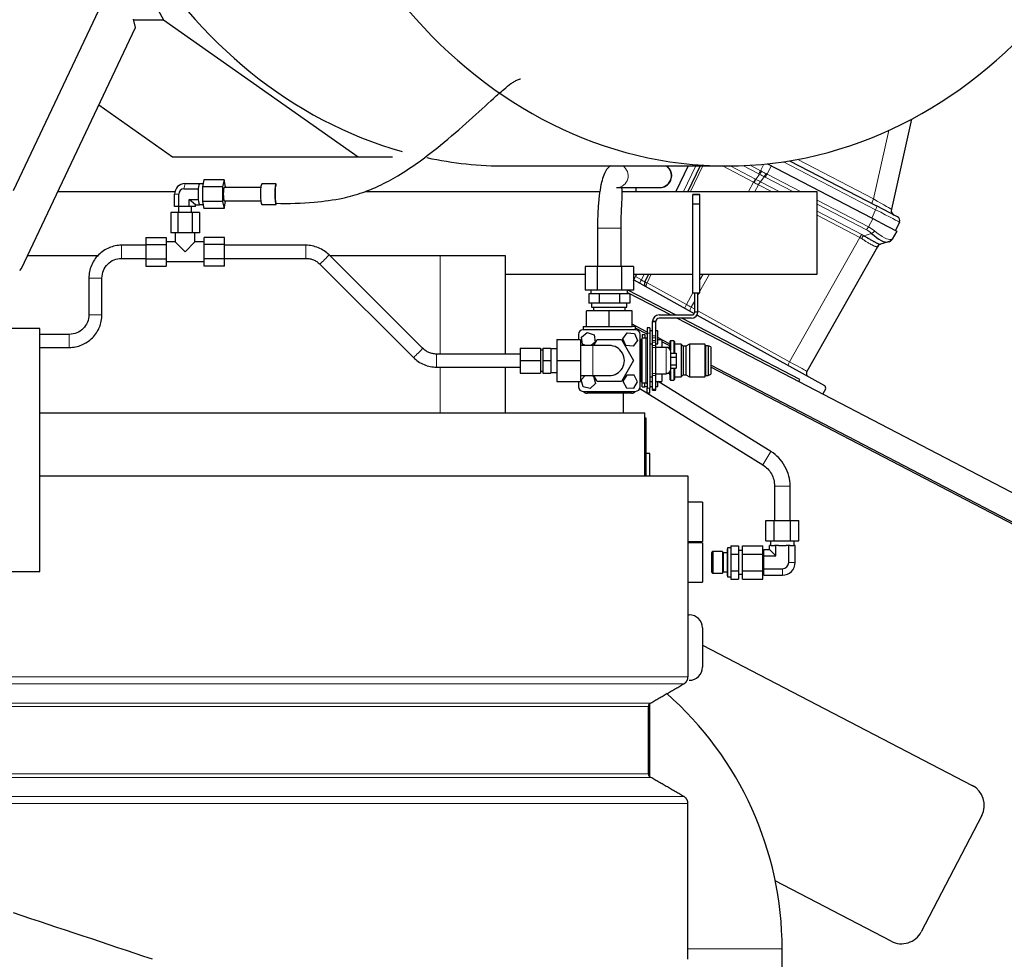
# Model space of a CAD drawing. Header units: inches. Extents: x 0 to 23760, y -13 to 16800.
# Tile 139 of 209: x 12245 to 12996, y 6962 to 7679. Entities that reach past the tile are written whole.
import ezdxf

# ---------------------------------------------------------------- set-up
doc = ezdxf.new("R2010")
doc.units = ezdxf.units.IN
doc.layers.add('254', color=7, linetype='Continuous', true_color=0xffffff)
doc.styles.add('latin_extended', font='simplex.shx')
doc.dimstyles.get("Standard").update_dxf_attribs({"dimtxt": 0.18, "dimasz": 0.18, "dimexe": 0.18, "dimexo": 0.0625, "dimgap": 0.09, "dimtad": 0, "dimtih": 1, "dimtoh": 1, "dimdec": 4, "dimzin": 0, "dimdsep": 46, "dimtxsty": 'Standard', "dimcen": 0.09, "dimadec": 0, "dimazin": 0, "dimtfac": 1, "dimtdec": 4, "dimtofl": 0, "dimtmove": 0, "dimatfit": 3, "dimfxl": 1, "dimtolj": 1, "dimtzin": 0, "dimarcsym": 0})

# ---------------------------------------------------------------- blocks, each defined once
blk = doc.blocks.new('_U14')
at = {"layer": '254', "color": 3, "linetype": 'Continuous', "lineweight": 13, "transparency": 16777216}
for p, q in [((12267.12, 8547.57), (13579.49, 8547.57)), ((13539.49, 8407.57), (13539.49, 6171.56)), ((11726.29, 6031.56), (13579.49, 6031.56))]:
    blk.add_line(p, q, dxfattribs=at)
at = {"layer": '254', "color": 3, "transparency": 16777216}
for points in [[(13562.82, 8407.57), (13516.16, 8407.57), (13539.49, 8547.57)], [(13516.16, 6171.56), (13562.82, 6171.56), (13539.49, 6031.56)]]:
    blk.add_solid(points, dxfattribs=at)
at = {"layer": 'Defpoints', "color": 0, "transparency": 16777216}
for p in [(12227.12, 8547.57), (11686.29, 6031.56), (13539.49, 6031.56)]:
    blk.add_point(p, dxfattribs=at)
at = {"layer": '254', "color": 2, "lineweight": 13, "transparency": 16777216, "insert": (13329.49, 7059.56), "char_height": 140, "attachment_point": 1, "rotation": 90, "style": 'latin_extended'}
blk.add_mtext('\\A1;2516', dxfattribs=at)

msp = doc.modelspace()

# ---------------------------------------------------------------- linework, layer by layer
at = {"layer": '254', "color": 2, "linetype": 'Continuous', "lineweight": 25}
for p, q in [((12239.787, 7548.236), (12326.145, 7730.835)), ((12341.766, 7701.33), (12354.301, 7678.698)), ((12332.884, 7672.852), (12331.211, 7679.011)), ((12331.294, 7678.698), (12354.301, 7678.698)), ((12354.301, 7678.698), (12502.746, 7574.072)), ((12245.853, 7488.83), (12332.884, 7672.852)), ((12304.913, 7613.71), (12361.152, 7574.072)), ((12924.723, 7602.789), (12909.469, 7533.984)), ((12361.152, 7574.072), (12502.746, 7574.072)), ((12502.746, 7574.072), (12528.898, 7574.072)), ((12615.43, 7567.06), (12784.061, 7567.06)), ((12754.395, 7567.059), (12745.098, 7547.567)), ((12763.506, 7567.06), (12754.208, 7547.568)), ((12894.505, 7527.157), (12815.333, 7568.372)), ((12831.874, 7571.035), (12898.147, 7536.535)), ((12385.057, 7556.529), (12383.9, 7551.044)), ((12400.442, 7556.529), (12385.057, 7556.529)), ((12400.442, 7556.529), (12399.284, 7551.044)), ((12401.599, 7551.044), (12400.442, 7556.529)), ((12369.812, 7549.601), (12380.73, 7549.601)), ((12370.665, 7553.642), (12381.583, 7553.642)), ((12380.73, 7549.601), (12380.748, 7549.685)), ((12380.73, 7549.432), (12380.73, 7549.601)), ((12381.566, 7553.558), (12381.583, 7553.642)), ((12381.583, 7553.642), (12381.601, 7553.558)), ((12384.43, 7553.559), (12381.583, 7553.559)), ((12383.9, 7551.044), (12383.9, 7540.074)), ((12399.284, 7551.044), (12383.9, 7551.044)), ((12399.284, 7551.044), (12399.284, 7540.074)), ((12400.442, 7550.559), (12400.442, 7550.559)), ((12428.464, 7550.559), (12400.442, 7550.559)), ((12401.599, 7550.559), (12401.599, 7551.044)), ((12440.144, 7553.559), (12429.226, 7553.559)), ((12429.226, 7553.559), (12429.226, 7553.559)), ((12440.144, 7553.559), (12440.144, 7553.559)), ((12699.769, 7550.56), (12732.553, 7550.56)), ((12714.472, 7550.566), (12714.472, 7547.575)), ((12273.638, 7547.569), (12362.901, 7547.569)), ((12362.643, 7536.059), (12362.643, 7545.559)), ((12365.801, 7536.059), (12365.801, 7545.559)), ((12378.688, 7537.476), (12373.824, 7541.518)), ((12373.824, 7536.059), (12373.824, 7541.518)), ((12373.824, 7541.518), (12380.73, 7541.518)), ((12380.73, 7541.518), (12380.73, 7541.686)), ((12380.748, 7541.433), (12380.73, 7541.518)), ((12507.959, 7547.569), (12687.115, 7547.569)), ((12704.169, 7547.569), (12852.749, 7547.569)), ((12763.421, 7545.336), (12757.921, 7545.336)), ((12757.921, 7545.336), (12757.921, 7545.332)), ((12757.921, 7538.05), (12757.921, 7545.333)), ((12757.921, 7545.332), (12763.421, 7545.332)), ((12763.421, 7545.336), (12763.421, 7545.332)), ((12763.421, 7538.05), (12763.421, 7545.333)), ((12852.749, 7484.569), (12852.749, 7547.569)), ((12365.801, 7536.059), (12362.643, 7536.059)), ((12365.665, 7536.059), (12365.665, 7531.559)), ((12373.824, 7536.059), (12365.801, 7536.059)), ((12378.688, 7536.059), (12373.824, 7536.059)), ((12375.665, 7531.559), (12375.665, 7536.059)), ((12378.688, 7536.059), (12378.688, 7537.476)), ((12378.688, 7537.476), (12381.583, 7537.476)), ((12381.583, 7537.476), (12381.566, 7537.56)), ((12381.601, 7537.56), (12381.583, 7537.476)), ((12381.583, 7537.559), (12384.43, 7537.559)), ((12383.9, 7540.074), (12385.057, 7534.589)), ((12399.284, 7540.074), (12383.9, 7540.074)), ((12400.442, 7534.589), (12385.057, 7534.589)), ((12399.284, 7540.074), (12400.442, 7534.589)), ((12400.393, 7540.575), (12400.442, 7540.559)), ((12400.442, 7540.559), (12428.464, 7540.559)), ((12400.442, 7534.589), (12401.599, 7540.074)), ((12401.599, 7540.074), (12401.599, 7540.559)), ((12429.147, 7537.585), (12429.226, 7537.559)), ((12429.226, 7537.559), (12440.144, 7537.559)), ((12440.065, 7537.585), (12440.144, 7537.559)), ((12757.921, 7470.332), (12757.921, 7538.05)), ((12757.921, 7538.05), (12763.421, 7538.05)), ((12763.421, 7470.332), (12763.421, 7538.05)), ((12914.263, 7528.146), (12898.147, 7536.535)), ((12365.181, 7531.559), (12359.696, 7531.559)), ((12359.696, 7531.559), (12359.696, 7516.059)), ((12376.15, 7531.559), (12365.181, 7531.559)), ((12365.181, 7531.559), (12365.181, 7516.059)), ((12381.635, 7531.559), (12376.15, 7531.559)), ((12376.15, 7531.559), (12376.15, 7516.059)), ((12381.635, 7531.559), (12381.635, 7516.059)), ((12900.807, 7523.877), (12894.505, 7527.157)), ((12685.291, 7519.56), (12685.291, 7490.367)), ((12703.291, 7490.367), (12703.291, 7519.56)), ((12900.807, 7523.877), (12913.56, 7517.238)), ((12915.607, 7524.241), (12912.635, 7517.719)), ((12340.665, 7512.529), (12340.665, 7507.044)), ((12340.665, 7512.529), (12356.165, 7512.529)), ((12356.165, 7512.529), (12356.165, 7507.044)), ((12365.181, 7516.059), (12359.696, 7516.059)), ((12363.165, 7516.059), (12363.165, 7509.059)), ((12376.15, 7516.059), (12365.181, 7516.059)), ((12381.635, 7516.059), (12376.15, 7516.059)), ((12378.165, 7509.059), (12378.165, 7516.059)), ((12385.165, 7507.044), (12385.165, 7512.529)), ((12400.665, 7512.529), (12385.165, 7512.529)), ((12400.665, 7507.044), (12400.665, 7512.529)), ((12913.56, 7517.238), (12910.114, 7511.147)), ((12340.665, 7507.044), (12356.165, 7507.044)), ((12340.665, 7507.044), (12340.665, 7496.074)), ((12363.165, 7509.059), (12356.165, 7509.059)), ((12356.165, 7507.044), (12356.165, 7496.074)), ((12363.165, 7509.059), (12370.665, 7501.559)), ((12370.665, 7501.559), (12378.165, 7509.059)), ((12385.165, 7509.059), (12378.165, 7509.059)), ((12385.165, 7496.074), (12385.165, 7507.044)), ((12400.665, 7507.044), (12385.165, 7507.044)), ((12400.665, 7496.074), (12400.665, 7507.044)), ((12462.82, 7506.559), (12400.665, 7506.559)), ((12898.866, 7505.473), (12845.019, 7410.298)), ((12906.998, 7509.053), (12901.106, 7507.308)), ((12907.769, 7509.281), (12906.998, 7509.053)), ((12304.18, 7498.569), (12250.438, 7498.569)), ((12340.665, 7496.074), (12340.665, 7490.589)), ((12340.665, 7496.074), (12356.165, 7496.074)), ((12356.165, 7496.074), (12356.165, 7490.589)), ((12385.165, 7490.589), (12385.165, 7496.074)), ((12400.665, 7496.074), (12385.165, 7496.074)), ((12400.665, 7496.559), (12462.82, 7496.559)), ((12400.665, 7490.589), (12400.665, 7496.074)), ((12551.902, 7427.947), (12480.495, 7499.248)), ((12565.202, 7498.569), (12481.17, 7498.569)), ((12615.14, 7498.569), (12565.202, 7498.569)), ((12615.14, 7423.561), (12615.14, 7498.569)), ((12244.52, 7487.215), (12245.853, 7488.83)), ((12340.665, 7490.589), (12356.165, 7490.589)), ((12356.165, 7494.059), (12385.165, 7494.059)), ((12400.665, 7490.589), (12385.165, 7490.589)), ((12473.429, 7492.172), (12544.836, 7420.871)), ((12685.054, 7490.367), (12675.816, 7490.367)), ((12675.816, 7490.367), (12675.816, 7472.367)), ((12703.529, 7490.367), (12685.054, 7490.367)), ((12685.054, 7490.367), (12685.054, 7472.367)), ((12712.766, 7490.367), (12703.529, 7490.367)), ((12703.529, 7490.367), (12703.529, 7472.367)), ((12712.766, 7490.367), (12712.766, 7472.367)), ((12297.291, 7481.56), (12297.291, 7453.56)), ((12307.291, 7453.56), (12307.291, 7481.56)), ((12615.14, 7484.569), (12675.819, 7484.569)), ((12712.767, 7484.569), (12757.921, 7484.569)), ((12712.903, 7480.07), (12714.154, 7482.692)), ((12715.049, 7484.569), (12714.154, 7482.692)), ((12724.159, 7484.569), (12721.324, 7478.624)), ((12763.419, 7484.569), (12852.749, 7484.569)), ((12712.766, 7479.783), (12712.903, 7480.07)), ((12712.903, 7480.07), (12759.022, 7454.507)), ((12685.054, 7472.367), (12675.816, 7472.367)), ((12680.746, 7469.367), (12678.703, 7469.367)), ((12678.703, 7469.367), (12678.703, 7462.367)), ((12680.291, 7472.367), (12680.291, 7469.367)), ((12684.454, 7469.367), (12680.746, 7469.367)), ((12686.497, 7469.367), (12684.454, 7469.367)), ((12703.529, 7472.367), (12685.054, 7472.367)), ((12690.583, 7469.367), (12686.497, 7469.367)), ((12686.497, 7469.367), (12686.497, 7462.367)), ((12697.999, 7469.367), (12690.583, 7469.367)), ((12702.086, 7469.367), (12697.999, 7469.367)), ((12704.129, 7469.367), (12702.086, 7469.367)), ((12702.086, 7469.367), (12702.086, 7462.367)), ((12712.766, 7472.367), (12703.529, 7472.367)), ((12707.837, 7469.367), (12704.129, 7469.367)), ((12709.88, 7469.367), (12707.837, 7469.367)), ((12708.291, 7469.367), (12708.291, 7472.367)), ((12708.294, 7470.563), (12741.335, 7453.362)), ((12744.915, 7453.366), (12708.412, 7472.368)), ((12709.067, 7472.027), (12709.229, 7472.366)), ((12709.88, 7469.367), (12709.88, 7462.367)), ((12757.921, 7470.332), (12763.421, 7470.332)), ((12759.421, 7455.862), (12759.421, 7470.332)), ((12761.921, 7455.862), (12761.921, 7470.332)), ((12682.6, 7462.367), (12678.703, 7462.367)), ((12680.791, 7462.367), (12680.791, 7459.367)), ((12680.791, 7459.367), (12694.291, 7459.367)), ((12682.291, 7459.367), (12682.291, 7456.567)), ((12686.497, 7462.367), (12682.6, 7462.367)), ((12694.291, 7462.367), (12686.497, 7462.367)), ((12702.086, 7462.367), (12694.291, 7462.367)), ((12694.291, 7459.367), (12707.791, 7459.367)), ((12705.983, 7462.367), (12702.086, 7462.367)), ((12709.88, 7462.367), (12705.983, 7462.367)), ((12706.291, 7456.567), (12706.291, 7459.367)), ((12707.791, 7459.367), (12707.791, 7462.367)), ((12694.291, 7456.567), (12676.971, 7456.567)), ((12676.971, 7444.567), (12676.971, 7456.567)), ((12711.612, 7456.567), (12694.291, 7456.567)), ((12694.291, 7444.567), (12694.291, 7456.567)), ((12711.612, 7444.567), (12711.612, 7456.567)), ((12732.291, 7453.363), (12756.921, 7453.363)), ((12761.21, 7453.293), (12858.372, 7399.436)), ((12674.291, 7444.567), (12674.291, 7442.067)), ((12674.291, 7444.567), (12676.971, 7444.567)), ((12676.971, 7444.567), (12694.291, 7444.567)), ((12694.291, 7444.567), (12711.612, 7444.567)), ((12723.298, 7440.204), (12711.612, 7446.288)), ((12714.291, 7444.567), (12711.612, 7444.567)), ((12712.041, 7444.566), (12711.618, 7444.786)), ((12714.291, 7442.066), (12714.291, 7444.567)), ((12723.292, 7438.709), (12714.293, 7443.394)), ((12723.291, 7443.567), (12723.291, 7439.567)), ((12725.291, 7443.567), (12723.291, 7443.567)), ((12725.291, 7443.567), (12725.291, 7439.567)), ((12727.291, 7437.4), (12727.291, 7448.363)), ((12727.291, 7448.363), (12729.791, 7448.363)), ((12727.298, 7448.62), (12729.805, 7448.62)), ((12729.791, 7437.4), (12729.791, 7448.363)), ((12756.921, 7450.863), (12732.291, 7450.863)), ((12746.136, 7450.863), (13025.119, 7305.634)), ((12839.596, 7404.078), (12749.719, 7450.865)), ((12259.787, 7443.06), (11828.287, 7443.06)), ((12282.291, 7438.56), (12259.786, 7438.56)), ((12259.787, 7257.56), (12259.787, 7443.06)), ((12670.791, 7438.567), (12670.791, 7434.56)), ((12673.035, 7436.531), (12677.364, 7440.101)), ((12673.961, 7430.997), (12673.035, 7436.531)), ((12714.291, 7442.067), (12674.291, 7442.067)), ((12677.364, 7440.101), (12682.621, 7438.137)), ((12682.621, 7438.137), (12683.548, 7432.602)), ((12704.711, 7435.158), (12708.013, 7439.695)), ((12708.013, 7439.695), (12713.594, 7439.104)), ((12713.594, 7439.104), (12715.872, 7433.975)), ((12717.791, 7398.567), (12717.791, 7438.567)), ((12719.291, 7438.567), (12721.291, 7438.567)), ((12719.291, 7438.567), (12719.291, 7435.567)), ((12721.291, 7438.567), (12721.291, 7435.567)), ((12723.291, 7439.567), (12723.291, 7397.567)), ((12727.291, 7441.267), (12725.291, 7441.267)), ((12725.291, 7439.567), (12725.291, 7397.567)), ((12727.291, 7435.92), (12727.291, 7437.4)), ((12727.291, 7433.903), (12727.291, 7435.92)), ((12731.291, 7441.267), (12729.791, 7441.267)), ((12729.791, 7435.92), (12729.791, 7437.4)), ((12729.791, 7433.903), (12729.791, 7435.92)), ((12731.291, 7436.267), (12731.291, 7441.267)), ((12731.291, 7431.267), (12731.291, 7436.267)), ((12734.129, 7434.566), (12731.297, 7436.04)), ((12259.786, 7428.56), (12282.291, 7428.56)), ((12654.292, 7434.56), (12672.292, 7434.56)), ((12654.292, 7434.56), (12654.292, 7418.56)), ((12672.292, 7434.56), (12672.292, 7418.56)), ((12681.792, 7430.06), (12672.292, 7430.06)), ((12676.468, 7430.06), (12673.961, 7430.997)), ((12683.548, 7432.602), (12680.465, 7430.06)), ((12682.456, 7430.06), (12685.054, 7434.56)), ((12682.456, 7430.06), (12685.054, 7434.56)), ((12685.054, 7434.56), (12703.529, 7434.56)), ((12685.054, 7434.56), (12685.054, 7434.56)), ((12703.528, 7434.56), (12712.766, 7418.56)), ((12706.989, 7430.029), (12704.711, 7435.158)), ((12712.569, 7429.438), (12706.989, 7430.029)), ((12715.872, 7433.975), (12712.569, 7429.438)), ((12717.791, 7434.567), (12719.291, 7434.567)), ((12718.391, 7433.563), (12717.791, 7432.963)), ((12719.291, 7433.563), (12718.391, 7433.563)), ((12718.391, 7403.563), (12718.391, 7433.563)), ((12719.291, 7435.567), (12719.291, 7435.563)), ((12722.191, 7435.563), (12719.291, 7435.563)), ((12719.291, 7401.563), (12719.291, 7435.563)), ((12721.291, 7435.567), (12721.291, 7435.563)), ((12725.291, 7431.267), (12727.291, 7431.267)), ((12727.291, 7431.067), (12725.291, 7431.067)), ((12727.291, 7432.489), (12727.291, 7433.903)), ((12727.291, 7429.943), (12727.291, 7432.489)), ((12727.291, 7428.536), (12727.291, 7429.943)), ((12727.291, 7408.6), (12727.291, 7428.536)), ((12729.791, 7432.489), (12729.791, 7433.903)), ((12729.791, 7429.943), (12729.791, 7432.489)), ((12729.791, 7431.267), (12731.291, 7431.267)), ((12729.791, 7428.536), (12729.791, 7429.943)), ((12737.791, 7428.563), (12729.791, 7428.563)), ((12729.791, 7408.6), (12729.791, 7428.536)), ((12731.291, 7434.567), (12734.291, 7434.567)), ((12734.291, 7434.567), (12734.291, 7428.563)), ((12740.599, 7431.198), (12734.292, 7434.481)), ((12740.324, 7428.567), (12734.292, 7428.567)), ((12740.591, 7429.704), (12734.299, 7432.979)), ((12741.091, 7433.567), (12740.591, 7433.067)), ((12740.591, 7433.067), (12740.591, 7427.163)), ((12743.591, 7433.567), (12741.091, 7433.567)), ((12741.091, 7433.567), (12741.091, 7426.229)), ((12744.091, 7433.067), (12743.591, 7433.567)), ((12743.591, 7433.567), (12743.591, 7424.322)), ((12744.091, 7433.067), (12744.091, 7424.321)), ((12749.091, 7431.067), (12744.291, 7431.067)), ((12750.591, 7429.567), (12749.091, 7431.067)), ((12749.091, 7431.067), (12749.091, 7406.067)), ((12752.591, 7429.567), (12750.591, 7429.567)), ((12750.591, 7429.567), (12750.591, 7407.567)), ((12755.391, 7431.067), (12752.591, 7429.567)), ((12752.591, 7429.567), (12752.591, 7407.567)), ((12767.291, 7431.067), (12755.391, 7431.067)), ((12755.391, 7431.067), (12755.391, 7406.067)), ((12767.791, 7429.867), (12767.291, 7431.067)), ((12767.291, 7431.067), (12767.291, 7406.067)), ((12769.791, 7429.867), (12767.791, 7429.867)), ((12767.791, 7429.867), (12767.791, 7407.267)), ((12771.791, 7429.067), (12769.791, 7429.867)), ((12769.791, 7429.867), (12769.791, 7407.267)), ((12771.791, 7429.067), (12771.791, 7408.067)), ((12626.24, 7423.56), (12562.511, 7423.56)), ((12626.24, 7428.06), (12626.24, 7418.56)), ((12626.24, 7428.06), (12641.74, 7428.06)), ((12641.74, 7428.06), (12641.74, 7418.56)), ((12643.665, 7426.56), (12641.74, 7426.56)), ((12643.665, 7428.06), (12649.665, 7428.06)), ((12643.665, 7428.06), (12643.665, 7418.56)), ((12649.665, 7428.06), (12649.665, 7418.56)), ((12654.292, 7427.56), (12649.665, 7427.56)), ((12741.291, 7412.063), (12741.291, 7425.063)), ((12741.291, 7424.322), (12745.291, 7424.322)), ((12741.291, 7421.09), (12745.291, 7421.09)), ((12745.291, 7424.322), (12745.291, 7421.09)), ((12745.291, 7421.09), (12745.291, 7415.331)), ((12562.511, 7413.56), (12626.24, 7413.56)), ((12615.14, 7378.569), (12615.14, 7413.56)), ((12626.24, 7418.56), (12626.24, 7409.06)), ((12626.24, 7418.56), (12641.74, 7418.56)), ((12641.74, 7418.56), (12641.74, 7409.06)), ((12643.665, 7418.56), (12649.665, 7418.56)), ((12643.665, 7418.56), (12643.665, 7409.06)), ((12649.665, 7418.56), (12649.665, 7409.06)), ((12654.292, 7418.56), (12672.292, 7418.56)), ((12654.292, 7418.56), (12654.292, 7402.56)), ((12672.292, 7418.56), (12672.292, 7402.56)), ((12712.767, 7418.56), (12703.529, 7402.56)), ((12741.291, 7415.331), (12745.291, 7415.331)), ((12745.291, 7415.331), (12745.291, 7412.804)), ((13004.008, 7292.578), (12771.784, 7413.466)), ((13005.118, 7293.498), (12771.791, 7414.961)), ((12626.24, 7409.06), (12641.74, 7409.06)), ((12641.74, 7410.56), (12643.665, 7410.56)), ((12643.665, 7409.06), (12649.665, 7409.06)), ((12649.665, 7409.56), (12654.292, 7409.56)), ((12672.292, 7407.06), (12681.792, 7407.06)), ((12672.854, 7403.954), (12675.886, 7407.06)), ((12680.34, 7407.06), (12682.211, 7406.582)), ((12682.211, 7406.582), (12683.729, 7401.18)), ((12685.054, 7402.56), (12682.455, 7407.06)), ((12685.054, 7402.56), (12682.456, 7407.06)), ((12707.67, 7407.529), (12704.683, 7402.777)), ((12713.278, 7407.318), (12707.67, 7407.529)), ((12715.899, 7402.356), (12713.278, 7407.318)), ((12725.291, 7406.06), (12727.291, 7406.06)), ((12727.291, 7407.194), (12727.291, 7408.6)), ((12727.291, 7396.814), (12727.291, 7407.194)), ((12729.791, 7407.194), (12729.791, 7408.6)), ((12729.791, 7408.563), (12737.791, 7408.563)), ((12729.791, 7396.814), (12729.791, 7407.194)), ((12734.291, 7408.563), (12734.291, 7402.567)), ((12740.324, 7408.567), (12737.947, 7408.567)), ((12740.591, 7409.962), (12740.591, 7404.067)), ((12741.091, 7410.897), (12741.091, 7403.567)), ((12741.291, 7412.804), (12745.291, 7412.804)), ((12743.591, 7412.803), (12743.591, 7403.567)), ((12744.091, 7412.804), (12744.091, 7404.067)), ((12744.291, 7406.067), (12749.091, 7406.067)), ((12749.091, 7406.067), (12750.591, 7407.567)), ((12750.591, 7407.567), (12752.591, 7407.567)), ((12752.591, 7407.567), (12755.391, 7406.067)), ((12755.391, 7406.067), (12767.291, 7406.067)), ((12767.291, 7406.067), (12767.791, 7407.267)), ((12767.791, 7407.267), (12769.791, 7407.267)), ((12769.791, 7407.267), (12771.791, 7408.067)), ((12654.292, 7402.56), (12672.292, 7402.56)), ((12670.791, 7402.56), (12670.791, 7398.567)), ((12674.371, 7398.551), (12672.854, 7403.954)), ((12679.809, 7397.164), (12674.371, 7398.551)), ((12683.729, 7401.18), (12679.809, 7397.164)), ((12703.529, 7402.56), (12685.054, 7402.56)), ((12703.529, 7402.56), (12685.054, 7402.56)), ((12704.683, 7402.777), (12707.305, 7397.815)), ((12712.913, 7397.605), (12715.899, 7402.356)), ((12717.791, 7404.163), (12718.391, 7403.563)), ((12717.791, 7402.567), (12719.291, 7402.567)), ((12718.391, 7403.563), (12719.291, 7403.563)), ((12719.291, 7398.567), (12719.291, 7401.567)), ((12719.291, 7401.563), (12722.191, 7401.563)), ((12719.291, 7398.567), (12721.291, 7398.567)), ((12721.291, 7398.567), (12721.291, 7401.567)), ((12721.291, 7398.874), (12723.291, 7398.874)), ((12725.291, 7402.567), (12727.291, 7402.567)), ((12725.291, 7398.874), (12727.291, 7398.874)), ((12729.791, 7402.567), (12734.291, 7402.567)), ((12729.791, 7398.874), (12731.291, 7398.874)), ((12731.291, 7398.874), (12731.291, 7402.567)), ((12817.63, 7349.133), (12731.474, 7402.566)), ((12740.591, 7404.067), (12741.091, 7403.567)), ((12741.091, 7403.567), (12743.591, 7403.567)), ((12743.591, 7403.567), (12744.091, 7404.067)), ((12838.831, 7402.609), (12839.596, 7404.078)), ((12674.291, 7395.067), (12714.291, 7395.067)), ((12711.291, 7393.567), (12677.291, 7393.567)), ((12704.916, 7393.568), (12704.916, 7378.569)), ((12707.305, 7397.815), (12712.913, 7397.605)), ((12717.482, 7397.124), (12811.305, 7338.935)), ((12723.291, 7393.567), (12723.291, 7397.567)), ((12725.291, 7393.567), (12723.291, 7393.567)), ((12725.291, 7393.567), (12725.291, 7397.567)), ((12727.291, 7395.863), (12727.291, 7396.814)), ((12727.291, 7396.814), (12729.791, 7396.814)), ((12727.291, 7395.863), (12729.791, 7395.863)), ((12729.791, 7395.863), (12729.791, 7396.814)), ((12859.143, 7396.702), (12857.104, 7393.097)), ((12259.774, 7378.569), (12721.287, 7378.569)), ((12721.287, 7330.55), (12721.287, 7378.569)), ((12722.296, 7374.56), (12721.274, 7374.56)), ((12722.296, 7359.56), (12722.296, 7374.56)), ((12722.296, 7330.559), (12722.296, 7359.56)), ((12725.296, 7347.56), (12722.296, 7347.56)), ((12725.296, 7330.56), (12725.296, 7347.56)), ((12259.787, 7330.56), (12754.32, 7330.56)), ((12754.32, 7330.56), (12754.32, 7177.156)), ((12820.291, 7322.788), (12820.291, 7296.56)), ((12832.291, 7296.56), (12832.291, 7322.788)), ((12765.296, 7310.56), (12754.32, 7310.56)), ((12765.296, 7310.56), (12765.296, 7295.56)), ((12765.296, 7295.56), (12765.296, 7280.56)), ((12813.59, 7296.56), (12819.94, 7296.56)), ((12813.59, 7281.06), (12813.59, 7296.56)), ((12819.94, 7281.06), (12819.94, 7296.56)), ((12819.94, 7296.56), (12832.642, 7296.56)), ((12832.642, 7281.06), (12832.642, 7296.56)), ((12832.642, 7296.56), (12838.993, 7296.56)), ((12838.993, 7281.06), (12838.993, 7296.56)), ((12754.32, 7280.56), (12765.296, 7280.56)), ((12765.296, 7279.56), (12754.32, 7279.56)), ((12765.296, 7279.56), (12765.296, 7264.56)), ((12813.59, 7281.06), (12819.94, 7281.06)), ((12817.291, 7281.06), (12817.291, 7277.56)), ((12819.94, 7281.06), (12832.642, 7281.06)), ((12832.642, 7281.06), (12838.993, 7281.06)), ((12835.291, 7277.56), (12835.291, 7281.06)), ((12772.291, 7271.931), (12772.291, 7257.189)), ((12773.249, 7272.889), (12773.249, 7256.231)), ((12780.546, 7272.889), (12773.249, 7272.889)), ((12780.546, 7272.889), (12780.546, 7256.231)), ((12781.141, 7271.858), (12781.141, 7257.262)), ((12784.291, 7271.858), (12781.141, 7271.858)), ((12784.446, 7275.559), (12784.291, 7274.458)), ((12784.291, 7274.458), (12784.291, 7254.661)), ((12786.891, 7275.559), (12784.446, 7275.559)), ((12784.446, 7275.559), (12784.446, 7253.561)), ((12786.891, 7277.262), (12792.791, 7277.262)), ((12786.891, 7277.262), (12786.891, 7270.911)), ((12786.891, 7270.911), (12786.891, 7258.209)), ((12786.891, 7270.911), (12792.791, 7270.911)), ((12792.791, 7277.262), (12792.791, 7270.911)), ((12795.791, 7273.558), (12792.791, 7273.558)), ((12792.791, 7270.911), (12792.791, 7258.209)), ((12795.791, 7277.262), (12811.291, 7277.262)), ((12795.791, 7270.911), (12795.791, 7277.262)), ((12795.791, 7258.209), (12795.791, 7270.911)), ((12795.791, 7270.911), (12811.291, 7270.911)), ((12811.291, 7270.911), (12811.291, 7277.262)), ((12811.291, 7258.209), (12811.291, 7270.911)), ((12812.291, 7269.467), (12812.291, 7274.375)), ((12812.291, 7274.375), (12816.476, 7274.375)), ((12817.451, 7277.56), (12816.476, 7277.56)), ((12816.476, 7274.375), (12816.476, 7277.56)), ((12821.384, 7269.467), (12816.476, 7274.375)), ((12817.451, 7277.56), (12820.409, 7277.56)), ((12821.384, 7277.56), (12820.409, 7277.56)), ((12823.333, 7277.56), (12821.384, 7277.56)), ((12821.384, 7269.467), (12821.384, 7277.56)), ((12823.333, 7277.56), (12829.249, 7277.56)), ((12831.199, 7277.56), (12829.249, 7277.56)), ((12832.173, 7277.56), (12831.199, 7277.56)), ((12831.199, 7264.56), (12831.199, 7277.56)), ((12832.173, 7277.56), (12835.132, 7277.56)), ((12836.106, 7277.56), (12835.132, 7277.56)), ((12836.106, 7264.56), (12836.106, 7277.56)), ((12765.296, 7264.56), (12765.296, 7249.56)), ((12812.291, 7270.557), (12811.291, 7270.557)), ((12812.291, 7259.652), (12812.291, 7269.467)), ((12812.291, 7269.467), (12821.384, 7269.467)), ((11855.686, 7257.56), (12259.787, 7257.56)), ((12773.249, 7256.231), (12780.546, 7256.231)), ((12781.141, 7257.262), (12784.291, 7257.262)), ((12786.891, 7258.209), (12792.791, 7258.209)), ((12786.891, 7258.209), (12786.891, 7251.858)), ((12792.791, 7258.209), (12792.791, 7251.858)), ((12795.791, 7251.858), (12795.791, 7258.209)), ((12795.791, 7258.209), (12811.291, 7258.209)), ((12811.291, 7258.562), (12812.291, 7258.562)), ((12811.291, 7251.858), (12811.291, 7258.209)), ((12812.291, 7254.745), (12812.291, 7259.652)), ((12812.291, 7259.652), (12826.291, 7259.652)), ((12754.32, 7249.56), (12765.296, 7249.56)), ((12784.291, 7254.661), (12784.446, 7253.561)), ((12784.446, 7253.561), (12786.891, 7253.561)), ((12786.891, 7251.858), (12792.791, 7251.858)), ((12792.791, 7255.562), (12795.791, 7255.562)), ((12795.791, 7251.858), (12811.291, 7251.858)), ((12812.291, 7254.745), (12826.291, 7254.745)), ((12754.32, 7224.56), (12755.296, 7224.56)), ((12765.296, 7214.56), (12765.296, 7184.56)), ((12765.297, 7201.477), (12971.207, 7094.287)), ((12724.32, 7103.104), (12724.32, 7154.639)), ((12725.296, 7101.063), (12725.296, 7156.739)), ((12978.436, 7071.358), (12932.262, 6982.657)), ((12909.333, 6975.427), (12820.904, 7021.46)), ((12826.141, 6890.811), (12826.141, 6969.56))]:
    msp.add_line(p, q, dxfattribs=at)
at = {"layer": '254', "color": 110, "linetype": 'Continuous', "lineweight": 13}
for p, q in [((12895.823, 7542.019), (12907.402, 7594.25)), ((12837.991, 7572.124), (12895.823, 7542.019)), ((12750.885, 7547.568), (12760.181, 7567.059)), ((12765.647, 7567.06), (12756.35, 7547.568)), ((12804.415, 7554.645), (12780.567, 7567.06)), ((12786.471, 7567.07), (12805.716, 7557.052)), ((12808.344, 7561.038), (12796.279, 7567.319)), ((12801.673, 7567.598), (12809.646, 7563.447)), ((12809.646, 7563.447), (12812.277, 7568.44)), ((12817.861, 7567.055), (12814.601, 7560.867)), ((12815.541, 7568.779), (12815.333, 7568.372)), ((12897.477, 7533.679), (12827.155, 7570.286)), ((12806.19, 7556.798), (12808.991, 7560.688)), ((12812.435, 7558.895), (12809.603, 7554.962)), ((12834.219, 7547.569), (12813.076, 7558.575)), ((12814.601, 7560.867), (12840.149, 7547.568)), ((12369.812, 7549.601), (12370.665, 7553.642)), ((12800.525, 7547.568), (12804.415, 7554.645)), ((12808.065, 7552.696), (12805.246, 7547.567)), ((12817.914, 7547.569), (12808.086, 7552.685)), ((12809.603, 7554.962), (12823.806, 7547.568)), ((12365.801, 7545.559), (12362.643, 7545.559)), ((12890.444, 7518.3), (12852.749, 7537.923)), ((12852.75, 7541.008), (12891.97, 7520.592)), ((12894.505, 7527.157), (12897.477, 7533.679)), ((12852.748, 7532.502), (12886.926, 7514.71)), ((12885.408, 7512.433), (12852.748, 7529.435)), ((12891.97, 7520.592), (12895.416, 7526.683)), ((12703.291, 7519.56), (12685.292, 7519.56)), ((12831.811, 7417.702), (12885.408, 7512.433)), ((12888.426, 7513.853), (12894.386, 7515.618)), ((12322.292, 7506.56), (12322.292, 7496.56)), ((12462.82, 7506.559), (12462.82, 7501.559)), ((12462.82, 7501.559), (12462.82, 7496.559)), ((12565.202, 7423.561), (12565.202, 7498.569)), ((12473.429, 7492.172), (12473.429, 7492.172)), ((12307.291, 7481.56), (12297.291, 7481.56)), ((12714.154, 7482.692), (12718.731, 7480.155)), ((12718.731, 7480.155), (12720.836, 7484.569)), ((12726.301, 7484.569), (12723.141, 7477.944)), ((12770.618, 7484.569), (12763.422, 7471.477)), ((12763.422, 7480.068), (12765.896, 7484.569)), ((12723.141, 7477.944), (12753.121, 7461.327)), ((12753.121, 7461.327), (12758.071, 7470.333)), ((12762.793, 7470.333), (12761.922, 7468.749)), ((12759.421, 7464.2), (12756.737, 7459.316)), ((12756.737, 7459.316), (12759.422, 7457.828)), ((12307.291, 7453.56), (12297.291, 7453.56)), ((12761.922, 7456.442), (12831.811, 7417.702)), ((12282.291, 7438.56), (12282.291, 7433.56)), ((12725.291, 7439.567), (12723.291, 7439.567)), ((12727.291, 7437.4), (12729.791, 7437.4)), ((12727.291, 7435.92), (12729.791, 7435.92)), ((12282.291, 7433.56), (12282.291, 7428.56)), ((12681.792, 7430.06), (12681.792, 7407.06)), ((12719.291, 7435.567), (12721.291, 7435.567)), ((12722.191, 7401.563), (12722.191, 7435.563)), ((12727.291, 7433.903), (12729.791, 7433.903)), ((12727.291, 7432.489), (12729.791, 7432.489)), ((12727.291, 7429.943), (12729.791, 7429.943)), ((12727.291, 7428.536), (12729.791, 7428.536)), ((12737.791, 7408.563), (12737.791, 7428.563)), ((12744.291, 7431.067), (12744.291, 7424.322)), ((12562.511, 7423.56), (12562.511, 7418.56)), ((12562.511, 7418.56), (12562.511, 7413.56)), ((12565.202, 7378.569), (12565.202, 7413.56)), ((12727.291, 7408.6), (12729.791, 7408.6)), ((12727.291, 7407.194), (12729.791, 7407.194)), ((12744.291, 7412.803), (12744.291, 7406.067)), ((12725.291, 7397.567), (12723.291, 7397.567)), ((12722.296, 7359.56), (12721.274, 7359.56)), ((12811.305, 7338.935), (12817.63, 7349.132)), ((12831.199, 7264.56), (12836.106, 7264.56)), ((12826.291, 7259.652), (12826.291, 7254.745)), ((12751.32, 7171.96), (12233.804, 7171.96)), ((12724.32, 7154.639), (12226.569, 7154.639)), ((12725.82, 7157.238), (12226.971, 7157.238)), ((12724.32, 7103.104), (12226.569, 7103.104)), ((12725.821, 7100.505), (12226.971, 7100.505)), ((12751.32, 7085.783), (12233.804, 7085.783)), ((12754.32, 7080.587), (12234.608, 7080.587)), ((12756.291, 6969.56), (12754.289, 6969.56)), ((12826.141, 6969.56), (12756.291, 6969.56))]:
    msp.add_line(p, q, dxfattribs=at)
at = {"layer": '254', "color": 2, "linetype": 'Continuous', "lineweight": 25}
for centre, radius, start, end in [((12913.374, 7533.118), 4, 167.5, 242.5), ((12912.878, 7525.485), 3, 335.5, 62.5), ((12906.633, 7513.116), 4, 286.5, 330.5), ((12902.348, 7503.503), 4, 106.5, 150.5), ((12724.032, 7477.332), 3, 154.5, 241), ((12732.291, 7448.363), 5, 90, 177.054675), ((12756.921, 7455.863), 2.5, 270, 0), ((12756.921, 7455.863), 5, 270, 0), ((12732.291, 7448.363), 5, 177.054675, 180), ((12732.291, 7448.363), 2.5, 174.101531, 180), ((12732.291, 7448.363), 2.5, 90, 174.101531), ((12674.291, 7438.567), 3.5, 90, 180), ((12714.291, 7438.567), 3.5, 0, 90), ((12694.292, 7418.56), 11.5, 269.971875, 89.9775), ((12737.791, 7425.063), 3.5, 0, 90), ((12738.591, 7429.567), 2, 306.094219, 0), ((12744.291, 7431.267), 0.2, 180, 270), ((12737.791, 7412.063), 3.5, 270, 0), ((12738.591, 7407.567), 2, 0, 53.734219), ((12744.291, 7405.867), 0.2, 90, 180), ((12847.63, 7408.82), 3, 150.5, 241), ((12674.291, 7398.567), 3.5, 180, 270), ((12714.291, 7398.567), 3.5, 270, 0), ((12857.403, 7397.687), 2, 330.5, 61), ((12677.291, 7396.567), 3, 210.000937, 270), ((12711.291, 7396.567), 3, 270, 329.999063), ((12826.291, 7264.56), 9.815, 270, 0), ((12826.291, 7264.56), 4.907, 270, 0), ((12755.296, 7214.56), 10, 0, 90), ((12755.296, 7184.56), 10, 270, 0), ((12566.291, 6969.56), 259.85, 0, 48.681562), ((12963.357, 7079.207), 17, 332.5, 62.5), ((12917.182, 6990.506), 17, 242.5, 332.5)]:
    msp.add_arc(centre, radius, start, end, dxfattribs=at)
for centre, major_axis, ratio, start_param, end_param in [((12615.43, 7997.56), (0, -430.5), 0.819152, 3.2347167, 6.0565507), ((12784.061, 7997.56), (0, -430.5), 0.819152, 3.2347167, 9.3316539), ((12615.43, 7997.56), (0, -430.5), 0.819152, 6.1113279, 6.2831853), ((12370.665, 7545.559), (0, -8.083), 0.9925462, 3.1415927, 4.712389), ((12369.812, 7545.559), (0, 4.041), 0.9925462, 0, 1.5707963), ((12381.583, 7545.559), (0, -8), 0.1218693, 4.2070285, 5.2177495), ((12381.583, 7545.559), (0, -8), 0.1218693, 4.1705519, 4.2070285), ((12381.583, 7545.559), (0, -8), 0.1218693, 3.1598309, 4.1705519), ((12381.583, 7545.559), (0, -8), 0.1218693, 3.1233544, 3.1598309), ((12400.442, 7545.559), (0, 5), 0.1218693, 0, 3.0610722), ((12429.226, 7545.559), (0, 8), 0.1218693, 0, 3.0610722), ((12440.144, 7545.559), (0, 8), 0.1218693, 0, 3.0610722), ((12699.769, 7559.56), (0, 9), 0.9905777, 3.1415927, 3.1939198), ((12381.583, 7545.559), (0, -8), 0.1218693, 5.2177495, 5.254226), ((12381.583, 7545.559), (0, -8), 0.1218693, 5.254226, 6.264947), ((12381.583, 7545.559), (0, -8), 0.1218693, 6.264947, 6.3014236), ((12891.19, 7532.53), (-16.664, 23.061), 0.3072628, 2.1502579, 3.0340948), ((12902.242, 7503.472), (1.136, -3.835), 0.9934032, 3.1415927, 3.910304)]:
    msp.add_ellipse(centre, major_axis=major_axis, ratio=ratio, start_param=start_param, end_param=end_param, dxfattribs=at)
at = {"layer": '254', "color": 110, "linetype": 'Continuous', "lineweight": 13}
for centre, major_axis, ratio, start_param, end_param in [((12699.769, 7559.56), (0, 9), 0.9905777, 3.1939198, 5.6974746), ((12732.553, 7559.56), (0, 9), 0.9905777, 3.1415927, 5.6974746), ((12804.473, 7554.455), (-1.847, -3.548), 0.0348995, 3.9095375, 4.6767843), ((12804.948, 7554.201), (-1.926, -3.506), 0.058133, 3.9105847, 4.6776128), ((12793.384, 7536.394), (23.608, 7.311), 0.9433493, 0.7388974, 0.7613507), ((12809.587, 7563.635), (1.847, 3.548), 0.0348995, 3.9095375, 4.6774824), ((12796.91, 7541.061), (22.389, 6.999), 0.960838, 0.7359065, 0.7678868), ((12810.233, 7563.285), (1.96, 3.487), 0.0679389, 3.9111856, 4.6795426), ((12813.575, 7572.934), (-22.885, 14.404), 0.4758532, 1.6687068, 1.8140579), ((12798.152, 7543.658), (-25.255, 9.703), 0.8427876, 4.5457316, 4.5777119), ((12813.575, 7572.934), (-23.178, 13.919), 0.3756022, 1.6588614, 1.8042124), ((12813.167, 7561.758), (1.73, 3.607), 0.2095523, 3.902155, 4.670512), ((12797.42, 7540.795), (24.524, 7.667), 0.7774597, 0.6632082, 0.6951883), ((12813.808, 7561.438), (1.847, 3.548), 0.2419219, 3.9095375, 4.6774824), ((12798.152, 7543.658), (28.476, 0.169), 0.738431, 0.9505581, 0.9825382), ((12792.142, 7533.798), (14.681, 19.331), 0.8196686, 0.1204999, 0.1429534), ((12808.85, 7552.11), (-1.851, -3.546), 0.2419645, 3.9097584, 4.673399), ((12808.871, 7552.099), (-1.847, -3.548), 0.2419219, 3.9095375, 4.6731191), ((12896.777, 7541.758), (1.847, 3.548), 0.2419219, 1.6231562, 3.1415927), ((12891.335, 7544.591), (-18.134, 10.607), 0.00224, 3.1423129, 4.4636253), ((12896.761, 7533.874), (1.385, 2.661), 0.2419219, 4.7647489, 6.2831853), ((12891.56, 7536.582), (-24.047, 12.341), 0.0045296, 3.1418037, 4.4661133), ((12891.176, 7521.162), (1.847, 3.548), 0.2419219, 3.9095375, 4.6774824), ((12874.886, 7503.713), (28.804, 0.399), 0.722843, 0.7050916, 0.9259224), ((12886.193, 7511.848), (-1.847, -3.548), 0.2419219, 3.9095375, 4.6731191), ((12869.139, 7493.545), (21.454, 14.341), 0.7066027, 0.2989552, 0.3739732), ((12887.694, 7510.99), (-2.122, -3.391), 0.3160454, 3.9317134, 4.6962714), ((12869.871, 7496.408), (26.111, 7.967), 0.7536205, 0.5797521, 0.65477), ((12874.154, 7500.85), (25.026, 7.413), 0.753739, 0.4419184, 0.6627493), ((12895.118, 7518.481), (2.644, 3.001), 0.4458674, 3.9942267, 4.7811627), ((12891.19, 7532.53), (-18.953, 21.143), 0.2465223, 2.1198236, 3.0036605), ((12874.886, 7503.713), (35.228, 7.434), 0.0022709, 6.0603513, 6.2811821), ((12869.221, 7493.691), (29.645, 11.783), 0.002496, 6.2800837, 6.3599312), ((12905.862, 7512.888), (-1.136, 3.835), 0.9510037, 3.1415927, 3.9285287), ((12476.962, 7495.71), (-3.533, -3.538), 0.038281, 0, 3.1415927), ((12718.774, 7480.246), (-1.454, -2.624), 0.0020575, 0, 1.5371699), ((12718.774, 7480.246), (-2.55, 1.623), 0.0331858, 1.5748603, 3.1456566), ((12723.129, 7477.763), (1.805, -0.861), 0.0587977, 3.1415927, 4.6729666), ((12723.17, 7477.849), (1.805, -0.861), 0.0368135, 1.6044165, 3.1415927), ((12724.032, 7477.332), (1.454, 2.624), 0.3572125, 1.6318829, 3.1415927), ((12723.155, 7477.818), (1.401, 2.654), 0.0238693, 1.5356305, 1.631396), ((12753.164, 7461.184), (-1.454, -2.624), 0.0358188, 4.67771, 6.2831853), ((12752.446, 7461.581), (-17.487, 9.706), 0.0052231, 4.4674049, 4.6767291), ((12757.326, 7458.877), (-1.454, -2.624), 0.2428118, 4.6794646, 6.2831853), ((12548.369, 7424.409), (-3.533, -3.538), 0.038281, 0, 3.1415927), ((12832.4, 7417.262), (-1.454, -2.624), 0.2428118, 4.6794646, 6.2831853), ((12827.513, 7419.971), (-17.506, 9.674), 0.0047621, 3.1415449, 4.4669268), ((12826.291, 7322.788), (6, 0), 0.000002, 0, 3.1415927)]:
    msp.add_ellipse(centre, major_axis=major_axis, ratio=ratio, start_param=start_param, end_param=end_param, dxfattribs=at)
at = {"layer": '254', "color": 2, "linetype": 'Continuous', "lineweight": 25}
for points, knots in [([(12440.143, 7538.582), (12449.93, 7538.288), (12467.007, 7538.935), (12488.965, 7541.72), (12505.442, 7546.266), (12519.493, 7552.075), (12533.988, 7559.924), (12549.748, 7570.414), (12568.213, 7584.76), (12587.915, 7601.935), (12603.94, 7616.893), (12613.727, 7625.63), (12618.649, 7629.504), (12622.226, 7631.823), (12624.915, 7633.149), (12626.245, 7633.619), (12626.648, 7633.563)], [0, 0, 0, 0, 0.1099194, 0.1933533, 0.2521195, 0.3013198, 0.3621239, 0.434668, 0.5118193, 0.6259855, 0.7386846, 0.7996709, 0.8536707, 0.882602, 0.9271477, 1, 1, 1, 1]), ([(12695.158, 7567.197), (12694.597, 7566.829), (12691.943, 7564.562), (12689.512, 7559.455), (12687.435, 7550.742), (12686.226, 7541.967), (12685.467, 7531.298), (12685.287, 7523.645), (12685.292, 7519.56)], [0, 0, 0, 0, 0.0607836, 0.3183048, 0.4685468, 0.6324022, 0.8098327, 1, 1, 1, 1]), ([(12732.978, 7550.56), (12733.802, 7550.57), (12735.293, 7550.782), (12737.744, 7551.804), (12739.859, 7553.593), (12741.244, 7555.939), (12741.908, 7558.33), (12741.935, 7561.105), (12741.027, 7563.727), (12739.519, 7565.764), (12738.474, 7566.66), (12737.877, 7567.058), (12737.867, 7567.064)], [0, 0, 0, 0, 0.1056495, 0.1986694, 0.3447034, 0.4612229, 0.551472, 0.6677777, 0.8206807, 0.9061294, 0.9984831, 1, 1, 1, 1]), ([(12440.131, 7552.58), (12439.958, 7552.554), (12439.564, 7551.511), (12439.337, 7548.54), (12439.301, 7546.73)], [0, 0, 0, 0, 0.4357853, 1, 1, 1, 1]), ([(12703.291, 7519.56), (12703.299, 7522.724), (12703.378, 7528.548), (12703.723, 7536.473), (12704.089, 7542.607), (12704.283, 7546.89), (12704.164, 7549.272), (12703.85, 7550.028), (12703.666, 7550.25)], [0, 0, 0, 0, 0.2088321, 0.403308, 0.5842677, 0.7512927, 0.9040392, 1, 1, 1, 1]), ([(12439.301, 7546.73), (12439.264, 7544.92), (12439.374, 7541.07), (12439.826, 7538.754), (12440.095, 7538.581), (12440.142, 7538.582)], [0, 0, 0, 0, 0.4526935, 0.9053871, 1, 1, 1, 1]), ([(12888.426, 7513.853), (12888.859, 7513.605), (12889.283, 7513.359), (12890.119, 7512.871), (12890.531, 7512.63), (12891.037, 7512.332), (12891.138, 7512.273), (12891.338, 7512.155), (12891.438, 7512.096), (12891.736, 7511.922), (12891.931, 7511.807), (12892.511, 7511.466), (12892.888, 7511.246), (12893.622, 7510.82), (12893.979, 7510.613), (12894.676, 7510.215), (12895.015, 7510.024), (12895.509, 7509.748), (12895.671, 7509.658), (12895.911, 7509.527), (12895.991, 7509.483), (12896.109, 7509.419), (12896.148, 7509.398), (12896.226, 7509.355), (12896.576, 7509.167), (12896.907, 7508.992), (12897.469, 7508.701), (12898.004, 7508.432), (12898.485, 7508.204), (12898.939, 7507.996), (12899.152, 7507.902), (12899.401, 7507.798), (12899.45, 7507.778), (12899.546, 7507.738), (12899.593, 7507.719), (12899.731, 7507.664), (12899.819, 7507.631), (12900.07, 7507.537), (12900.22, 7507.485), (12900.488, 7507.401), (12900.606, 7507.369), (12900.807, 7507.323), (12900.892, 7507.308), (12901.025, 7507.296), (12901.075, 7507.298), (12901.106, 7507.308)], [0, 0, 0, 0, 0.0625, 0.0625, 0.125, 0.125, 0.140625, 0.140625, 0.15625, 0.15625, 0.1875, 0.1875, 0.25, 0.25, 0.3125, 0.3125, 0.375, 0.375, 0.40625, 0.40625, 0.421875, 0.421875, 0.4296875, 0.4296875, 0.4375, 0.5, 0.5, 0.5625, 0.625, 0.625, 0.6875, 0.6875, 0.703125, 0.703125, 0.71875, 0.71875, 0.75, 0.75, 0.8125, 0.8125, 0.875, 0.875, 0.9375, 0.9375, 1, 1, 1, 1]), ([(12322.292, 7506.56), (12318.881, 7506.496), (12312.58, 7505.242), (12304.156, 7499.696), (12298.61, 7491.272), (12297.355, 7484.971), (12297.291, 7481.56)], [0, 0, 0, 0, 0.2490462, 0.5, 0.7509538, 1, 1, 1, 1]), ([(12480.495, 7499.248), (12479.336, 7500.383), (12476.812, 7502.436), (12472.429, 7504.764), (12467.681, 7506.212), (12464.444, 7506.543), (12462.82, 7506.559)], [0, 0, 0, 0, 0.2454876, 0.5000169, 0.7545363, 1, 1, 1, 1]), ([(12307.291, 7481.56), (12307.298, 7483.642), (12308.013, 7487.445), (12311.39, 7492.461), (12316.406, 7495.838), (12320.209, 7496.553), (12322.292, 7496.56)], [0, 0, 0, 0, 0.2515565, 0.5, 0.7484435, 1, 1, 1, 1]), ([(12462.82, 7496.559), (12463.848, 7496.568), (12465.797, 7496.387), (12468.619, 7495.556), (12471.203, 7494.152), (12472.709, 7492.904), (12473.429, 7492.172)], [0, 0, 0, 0, 0.2575706, 0.5000271, 0.7424676, 1, 1, 1, 1]), ([(12282.291, 7428.56), (12285.702, 7428.624), (12292.003, 7429.878), (12300.427, 7435.424), (12305.973, 7443.848), (12307.227, 7450.149), (12307.291, 7453.56)], [0, 0, 0, 0, 0.2490462, 0.5, 0.7509538, 1, 1, 1, 1]), ([(12297.291, 7453.56), (12297.285, 7451.478), (12296.569, 7447.675), (12293.193, 7442.658), (12288.176, 7439.282), (12284.374, 7438.567), (12282.291, 7438.56)], [0, 0, 0, 0, 0.2515565, 0.5, 0.7484435, 1, 1, 1, 1]), ([(12694.292, 7430.06), (12694.287, 7430.06), (12694.032, 7430.06), (12692.91, 7430.06), (12691.015, 7430.06), (12688.336, 7430.06), (12685.231, 7430.06), (12683.19, 7430.06), (12681.792, 7430.06)], [0, 0, 0, 0, 0.178727, 0.2823649, 0.4843386, 0.6817894, 0.7925929, 1, 1, 1, 1]), ([(12544.835, 7420.871), (12545.995, 7419.736), (12548.519, 7417.683), (12552.902, 7415.355), (12557.649, 7413.906), (12560.887, 7413.575), (12562.511, 7413.56)], [0, 0, 0, 0, 0.2454876, 0.5000169, 0.7545363, 1, 1, 1, 1]), ([(12562.511, 7423.56), (12561.483, 7423.551), (12559.534, 7423.731), (12556.712, 7424.563), (12554.128, 7425.967), (12552.622, 7427.215), (12551.902, 7427.947)], [0, 0, 0, 0, 0.2575706, 0.5000271, 0.7424676, 1, 1, 1, 1]), ([(12681.792, 7407.06), (12682.987, 7407.06), (12684.806, 7407.06), (12687.78, 7407.06), (12690.53, 7407.06), (12692.593, 7407.06), (12693.952, 7407.06), (12694.285, 7407.06), (12694.292, 7407.06)], [0, 0, 0, 0, 0.1787261, 0.2823644, 0.4843388, 0.6817903, 0.7925942, 1, 1, 1, 1]), ([(12832.291, 7322.788), (12832.255, 7325.413), (12831.571, 7330.569), (12828.593, 7337.982), (12823.863, 7344.419), (12819.841, 7347.718), (12817.63, 7349.132)], [0, 0, 0, 0, 0.2457379, 0.5, 0.7542621, 1, 1, 1, 1]), ([(12811.306, 7338.935), (12812.753, 7338.053), (12815.25, 7336.053), (12818.164, 7332.178), (12819.921, 7327.659), (12820.305, 7324.483), (12820.291, 7322.788)], [0, 0, 0, 0, 0.2570173, 0.5, 0.7429827, 1, 1, 1, 1])]:
    msp.add_open_spline(points, degree=3, knots=knots, dxfattribs=at)
at = {"layer": '254', "color": 110, "linetype": 'Continuous', "lineweight": 13}
for points, degree in [([(12806.19, 7556.798), (12806.763, 7556.486), (12807.902, 7555.87), (12809.027, 7555.269), (12809.585, 7554.971)], 3), ([(12808.065, 7552.696), (12807.527, 7552.975), (12806.446, 7553.544), (12805.357, 7554.134), (12804.811, 7554.435)], 3), ([(12234.608, 7177.156), (12754.32, 7177.156)], 1)]:
    msp.add_open_spline(points, degree=degree, dxfattribs=at)
at = {"layer": '254', "color": 2, "linetype": 'Continuous', "lineweight": 25}
for points, degree in [([(12732.552, 7550.56), (12732.965, 7550.56)], 1), ([(12340.665, 7506.559), (12322.292, 7506.56)], 1), ([(12322.292, 7496.56), (12340.665, 7496.559)], 1), ([(12759.421, 7455.862), (12761.921, 7455.862)], 1), ([(12723.291, 7436.663), (12723.169, 7435.643), (12722.191, 7435.563)], 2), ([(12722.191, 7401.563), (12723.211, 7401.441), (12723.291, 7400.463)], 2), ([(12773.249, 7272.889), (12772.77, 7272.41), (12772.291, 7271.931)], 2), ([(12781.141, 7271.858), (12780.844, 7272.373), (12780.546, 7272.889)], 2), ([(12772.291, 7257.189), (12772.77, 7256.71), (12773.249, 7256.231)], 2), ([(12780.546, 7256.231), (12780.844, 7256.746), (12781.141, 7257.262)], 2), ([(12725.82, 7157.238), (12738.57, 7164.599), (12751.32, 7171.96)], 2), ([(12751.32, 7085.783), (12738.57, 7093.144), (12725.821, 7100.505)], 2), ([(12754.32, 6961.646), (12754.32, 7021.117), (12754.32, 7080.587)], 2), ([(12345.859, 6961.646), (12310.504, 6973.463), (12275.148, 6985.28), (12239.793, 6997.097)], 3)]:
    msp.add_open_spline(points, degree=degree, dxfattribs=at)
at = {"layer": '254', "color": 110, "linetype": 'Continuous', "lineweight": 13}
for points, weights in [([(12808.086, 7552.685), (12808.075, 7552.69), (12808.065, 7552.696)], [0.500000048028, 0.499999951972, 0.500000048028]), ([(12809.585, 7554.971), (12809.594, 7554.967), (12809.603, 7554.962)], [0.50000001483, 0.49999998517, 0.50000001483])]:
    msp.add_rational_spline(points, weights, degree=2, dxfattribs=at)
msp.add_open_spline([(12898.777, 7505.444), (12898.72, 7505.424), (12898.648, 7505.411), (12898.472, 7505.402), (12898.369, 7505.406), (12898.134, 7505.432), (12898.002, 7505.454), (12897.71, 7505.519), (12897.55, 7505.561), (12897.289, 7505.64), (12897.199, 7505.669), (12897.058, 7505.717), (12897.01, 7505.734), (12896.913, 7505.769), (12896.863, 7505.787), (12896.613, 7505.88), (12896.401, 7505.965), (12895.955, 7506.156), (12895.488, 7506.368), (12894.976, 7506.622), (12894.442, 7506.898), (12894.165, 7507.047), (12893.839, 7507.227), (12893.803, 7507.247), (12893.73, 7507.288), (12893.693, 7507.309), (12893.583, 7507.371), (12893.361, 7507.496), (12893.134, 7507.627), (12892.675, 7507.894), (12892.362, 7508.081), (12891.72, 7508.472), (12891.392, 7508.675), (12890.719, 7509.097), (12890.375, 7509.315), (12889.846, 7509.654), (12889.667, 7509.768), (12889.396, 7509.943), (12889.306, 7510.002), (12889.123, 7510.12), (12889.031, 7510.179), (12888.571, 7510.477), (12888.197, 7510.72), (12887.436, 7511.213), (12887.05, 7511.463), (12886.657, 7511.715)], degree=3, knots=[0, 0, 0, 0, 0.0625, 0.0625, 0.125, 0.125, 0.1875, 0.1875, 0.25, 0.25, 0.28125, 0.28125, 0.296875, 0.296875, 0.3125, 0.3125, 0.375, 0.375, 0.4375, 0.5, 0.5, 0.5625, 0.5625, 0.5703125, 0.5703125, 0.578125, 0.578125, 0.59375, 0.625, 0.625, 0.6875, 0.6875, 0.75, 0.75, 0.8125, 0.8125, 0.84375, 0.84375, 0.859375, 0.859375, 0.875, 0.875, 0.9375, 0.9375, 1, 1, 1, 1], dxfattribs=at)
at = {"layer": '254', "color": 2, "linetype": 'Continuous', "lineweight": 25}
for points, weights in [([(12751.32, 7171.96), (12754.32, 7173.692), (12754.32, 7177.156)], [1, 0.866025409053, 1]), ([(12724.32, 7154.639), (12724.32, 7156.372), (12725.82, 7157.238)], [1, 0.866025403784, 1]), ([(12725.821, 7100.505), (12724.321, 7101.372), (12724.32, 7103.104)], [1, 0.866025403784, 1]), ([(12754.32, 7080.587), (12754.32, 7084.051), (12751.32, 7085.783)], [1, 0.866025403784, 1])]:
    msp.add_rational_spline(points, weights, degree=2, dxfattribs=at)

# ---------------------------------------------------------------- dimensions: what is measured, and where the dimension line sits
at = {"layer": '254', "color": 2, "linetype": 'Continuous', "lineweight": 13}
dim = msp.add_linear_dim(base=(13539.49, 6031.56), p1=(12227.118, 8547.569), p2=(11686.291, 6031.56), angle=90, dimstyle='Standard', override={"dimscale": 40, "dimtxt": 3.5, "dimasz": 3.5, "dimexe": 1, "dimexo": 1, "dimgap": 1.75, "dimtad": 1, "dimtih": 0, "dimtoh": 0, "dimdec": 0, "dimlfac": 1, "dimzin": 8, "dimdsep": 46, "dimlunit": 2, "dimtxsty": 'latin_extended', "dimsah": 1, "dimse1": 0, "dimse2": 0, "dimsd1": 0, "dimsd2": 0, "dimclrd": 3, "dimclre": 3, "dimclrt": 2, "dimtol": 0, "dimtm": -0.1, "dimtfac": 0.714286, "dimtdec": 3, "dimtofl": 1, "dimtmove": 0, "dimtzin": 8, "dimlwd": 13, "dimlwe": 13}, dxfattribs=at)
dim.commit()
dim.dimension.update_dxf_attribs({"geometry": '_U14', "text_midpoint": (13539.49, 7289.564), "dimtype": 160})

doc.saveas('drawing.dxf')
